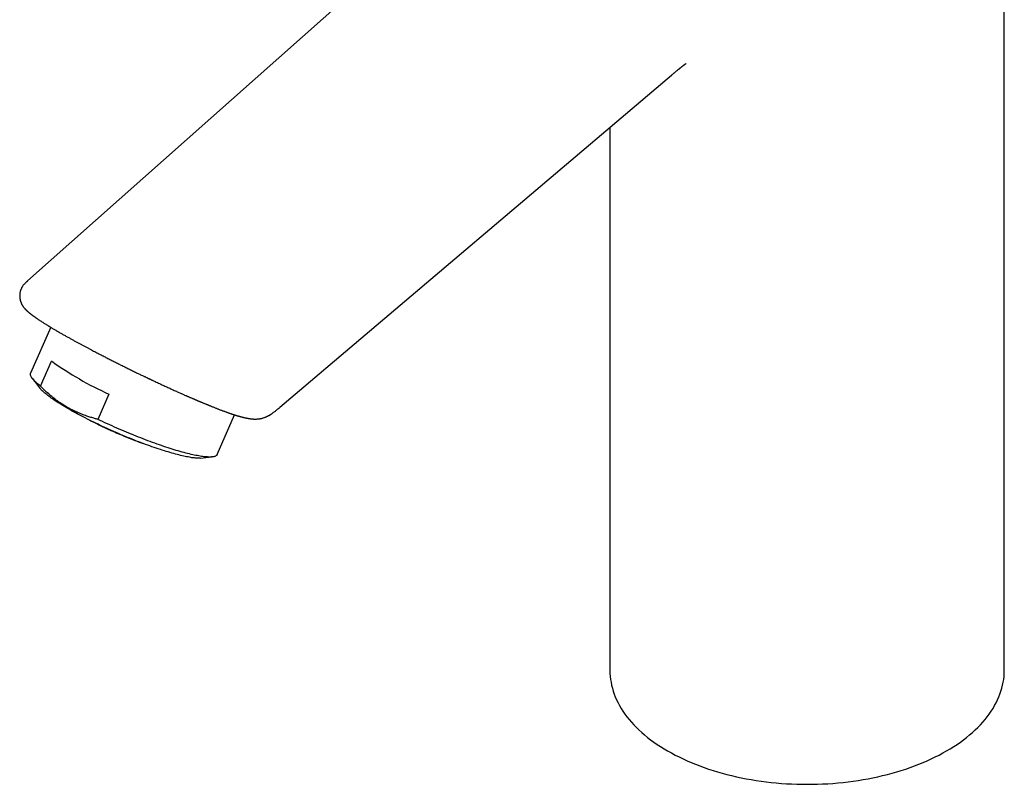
# Model space of a CAD drawing. Header units: millimetres. Extents: x 8 to 1084, y 12 to 961.
# Tile 23 of 49: x 663 to 779, y 310 to 400. Entities that reach past the tile are written whole.
import ezdxf

# ---------------------------------------------------------------- set-up
doc = ezdxf.new("R2010")
doc.units = ezdxf.units.MM

msp = doc.modelspace()

# ---------------------------------------------------------------- linework, layer by layer
at = {"color": 7, "linetype": 'Continuous', "lineweight": 30}
for p, q in [((778.67, 323.59), (778.67, 444.85)), ((725.15, 424.25), (663.52, 369.5)), ((693.27, 354.61), (739.44, 393.75)), ((739.46, 393.77), (739.44, 393.76)), ((732.17, 387.59), (732.17, 323.59)), ((666.24, 364.05), (663.87, 358.64)), ((665.03, 357.1), (666.33, 360.06)), ((664.09, 357.99), (664.92, 356.91)), ((673.11, 356.15), (671.81, 353.18)), ((685.87, 349.03), (687.91, 353.72)), ((683.88, 348.63), (685.24, 348.75))]:
    msp.add_line(p, q, dxfattribs=at)
at = {"color": 7, "linetype": 'Continuous', "lineweight": 30, "flags": 128}
for points in [[(665.03, 357.1), (664.91, 357.2), (664.79, 357.29), (664.68, 357.39), (664.57, 357.48), (664.47, 357.57), (664.38, 357.66), (664.3, 357.75), (664.22, 357.83), (664.15, 357.91), (664.09, 357.99), (664.03, 358.06), (663.99, 358.14), (663.94, 358.21), (663.91, 358.27), (663.88, 358.33), (663.86, 358.4), (663.85, 358.45), (663.85, 358.51), (663.85, 358.56), (663.86, 358.61), (663.87, 358.64)], [(683.88, 348.63), (683.86, 348.62), (683.76, 348.62), (683.66, 348.62), (683.55, 348.62), (683.43, 348.62), (683.31, 348.63), (683.18, 348.64), (683.04, 348.66), (682.9, 348.67), (682.75, 348.7), (682.6, 348.72), (682.44, 348.75), (682.27, 348.78), (682.1, 348.81), (681.92, 348.85), (681.74, 348.89), (681.55, 348.94), (681.36, 348.99), (681.16, 349.04), (680.95, 349.09), (680.74, 349.15), (680.53, 349.21), (680.31, 349.27), (680.09, 349.34), (679.87, 349.4), (679.64, 349.48), (679.4, 349.55), (679.17, 349.63), (678.92, 349.71), (678.68, 349.79), (678.43, 349.87), (678.18, 349.96), (677.93, 350.05), (677.68, 350.14), (677.42, 350.24), (677.16, 350.33), (676.9, 350.43), (676.64, 350.53), (676.37, 350.63), (676.11, 350.74), (675.84, 350.85), (675.57, 350.95), (675.3, 351.06), (675.03, 351.17), (674.76, 351.29), (674.49, 351.4), (674.22, 351.52), (673.95, 351.63), (673.68, 351.75), (673.42, 351.87), (673.15, 351.99), (672.88, 352.11), (672.62, 352.23), (672.35, 352.36), (672.09, 352.48), (671.83, 352.6), (671.57, 352.73), (671.32, 352.85), (671.07, 352.98), (670.81, 353.1), (670.57, 353.22), (670.32, 353.35), (670.08, 353.47), (669.84, 353.6), (669.61, 353.72), (669.38, 353.85), (669.15, 353.97), (668.93, 354.09), (668.71, 354.21), (668.49, 354.34), (668.28, 354.46), (668.08, 354.58), (667.88, 354.69), (667.68, 354.81), (667.49, 354.93), (667.31, 355.04), (667.13, 355.15), (666.95, 355.27), (666.78, 355.38), (666.62, 355.49), (666.47, 355.59), (666.31, 355.7), (666.17, 355.8), (666.03, 355.9), (665.9, 356), (665.78, 356.1), (665.66, 356.19), (665.55, 356.29), (665.44, 356.38), (665.34, 356.47), (665.25, 356.55), (665.17, 356.63), (665.09, 356.71), (665.02, 356.79), (664.95, 356.87), (664.92, 356.91)], [(685.87, 349.03), (685.86, 349.03), (685.84, 348.98), (685.81, 348.94), (685.77, 348.91), (685.72, 348.88), (685.67, 348.85), (685.61, 348.82), (685.54, 348.8), (685.46, 348.78), (685.38, 348.77), (685.29, 348.75), (685.2, 348.75), (685.09, 348.74), (684.98, 348.74), (684.87, 348.74), (684.74, 348.75), (684.62, 348.75), (684.48, 348.77), (684.34, 348.78), (684.19, 348.8), (684.03, 348.82), (683.87, 348.85), (683.71, 348.87), (683.53, 348.91), (683.35, 348.94), (683.17, 348.98), (682.98, 349.02), (682.79, 349.06), (682.59, 349.11), (682.38, 349.16), (682.17, 349.22), (681.96, 349.27), (681.74, 349.33), (681.51, 349.4), (681.28, 349.46), (681.05, 349.53), (680.81, 349.6), (680.57, 349.68), (680.33, 349.76), (680.08, 349.84), (679.82, 349.92), (679.57, 350), (679.31, 350.09), (679.05, 350.18), (678.79, 350.28), (678.52, 350.37), (678.25, 350.47), (677.98, 350.57), (677.7, 350.67), (677.43, 350.77), (677.15, 350.88), (676.87, 350.99), (676.59, 351.1), (676.31, 351.21), (676.03, 351.32), (675.75, 351.44), (675.46, 351.55), (675.18, 351.67), (674.9, 351.79), (674.61, 351.91), (674.33, 352.04), (674.04, 352.16), (673.76, 352.28), (673.48, 352.41), (673.2, 352.54), (672.92, 352.66), (672.64, 352.79), (672.36, 352.92), (672.09, 353.05), (671.81, 353.18)], [(732.17, 323.59), (732.18, 323.24), (732.2, 322.89), (732.24, 322.54), (732.3, 322.19), (732.37, 321.84), (732.46, 321.49), (732.56, 321.15), (732.68, 320.8), (732.81, 320.46), (732.96, 320.12), (733.13, 319.78), (733.31, 319.44), (733.5, 319.11), (733.71, 318.78), (733.94, 318.45), (734.18, 318.13), (734.44, 317.81), (734.7, 317.5), (734.99, 317.19), (735.29, 316.88), (735.6, 316.58), (735.92, 316.28), (736.26, 315.99), (736.61, 315.7), (736.97, 315.42), (737.35, 315.14), (737.74, 314.87), (738.14, 314.61), (738.56, 314.35), (738.98, 314.1), (739.42, 313.86), (739.86, 313.62), (740.32, 313.39), (740.79, 313.16), (741.27, 312.94), (741.75, 312.73), (742.25, 312.53), (742.76, 312.33), (743.27, 312.15), (743.8, 311.97), (744.33, 311.8), (744.86, 311.63), (745.41, 311.48), (745.96, 311.33), (746.52, 311.19), (747.09, 311.06), (747.66, 310.94), (748.24, 310.83), (748.82, 310.72), (749.4, 310.63), (749.99, 310.54), (750.59, 310.46), (751.18, 310.39), (751.78, 310.33), (752.39, 310.28), (752.99, 310.24), (753.6, 310.21), (754.2, 310.19), (754.81, 310.17), (755.42, 310.17), (756.03, 310.17), (756.64, 310.19), (757.24, 310.21), (757.85, 310.24), (758.45, 310.28), (759.06, 310.33), (759.66, 310.39), (760.25, 310.46), (760.85, 310.54), (761.44, 310.63), (762.02, 310.72), (762.6, 310.83), (763.18, 310.94), (763.75, 311.06), (764.32, 311.19), (764.88, 311.33), (765.43, 311.48), (765.98, 311.63), (766.51, 311.8), (767.05, 311.97), (767.57, 312.15), (768.08, 312.33), (768.59, 312.53), (769.09, 312.73), (769.57, 312.94), (770.05, 313.16), (770.52, 313.39), (770.98, 313.62), (771.42, 313.86), (771.86, 314.1)], [(771.86, 314.1), (772.29, 314.35), (772.7, 314.61), (773.1, 314.87), (773.49, 315.14), (773.87, 315.42), (774.23, 315.7), (774.58, 315.99), (774.92, 316.28), (775.24, 316.58), (775.56, 316.88), (775.85, 317.19), (776.14, 317.5), (776.41, 317.81), (776.66, 318.13), (776.9, 318.45), (777.13, 318.78), (777.34, 319.11), (777.53, 319.44), (777.71, 319.78), (777.88, 320.12), (778.03, 320.46), (778.16, 320.8), (778.28, 321.15), (778.38, 321.49), (778.47, 321.84), (778.54, 322.19), (778.6, 322.54), (778.64, 322.89), (778.66, 323.24), (778.67, 323.59)]]:
    msp.add_lwpolyline(points, dxfattribs=at)
at = {"color": 7, "linetype": 'Continuous', "lineweight": 30}
msp.add_arc((689.46, 392.31), 39.68, 234.3401, 245.6653, dxfattribs=at)
for points, knots in [([(739.46, 393.77), (739.48, 393.78), (739.52, 393.82), (739.57, 393.86), (739.64, 393.92), (739.71, 393.98), (739.79, 394.05), (739.87, 394.12), (739.96, 394.19), (740.04, 394.26), (740.12, 394.33), (740.2, 394.39), (740.27, 394.45), (740.33, 394.5), (740.38, 394.54), (740.43, 394.58), (740.47, 394.61), (740.51, 394.65), (740.55, 394.68), (740.6, 394.72), (740.65, 394.76), (740.71, 394.8), (740.75, 394.84), (740.8, 394.88), (740.83, 394.9), (740.86, 394.93), (740.89, 394.95), (740.91, 394.96), (740.94, 394.98), (740.96, 395), (740.99, 395.02), (741, 395.03), (741.02, 395.04), (741.03, 395.05), (741.05, 395.07), (741.06, 395.08), (741.07, 395.08), (741.09, 395.09), (741.1, 395.1), (741.11, 395.11), (741.12, 395.11), (741.12, 395.12), (741.13, 395.12), (741.13, 395.13), (741.14, 395.13), (741.14, 395.13), (741.15, 395.13), (741.15, 395.13), (741.15, 395.13), (741.15, 395.13)], [0, 0, 0, 0, 0.0204604, 0.0415918, 0.0571465, 0.0877917, 0.1157881, 0.1440941, 0.1741107, 0.2058234, 0.2387018, 0.2662834, 0.2951564, 0.320862, 0.3423797, 0.3619279, 0.3805262, 0.3984333, 0.4200995, 0.4455472, 0.4747857, 0.5059215, 0.5334942, 0.5578418, 0.5789814, 0.5972569, 0.6140452, 0.6331918, 0.6547017, 0.6760846, 0.6935263, 0.7073425, 0.7222754, 0.7405084, 0.7587158, 0.7758999, 0.7906885, 0.8066367, 0.8281854, 0.8485021, 0.865055, 0.8799697, 0.8942192, 0.908946, 0.9284992, 0.9518361, 0.9744878, 0.9955962, 1, 1, 1, 1]), ([(663.52, 369.5), (663.5, 369.48), (663.46, 369.45), (663.41, 369.4), (663.35, 369.35), (663.3, 369.3), (663.27, 369.27), (663.24, 369.24), (663.22, 369.22), (663.2, 369.2), (663.16, 369.16), (663.09, 369.09), (663.01, 368.99), (662.94, 368.89), (662.88, 368.8), (662.84, 368.72), (662.8, 368.65), (662.77, 368.59), (662.74, 368.53), (662.72, 368.47), (662.7, 368.41), (662.67, 368.33), (662.64, 368.23), (662.62, 368.11), (662.6, 367.98), (662.59, 367.84), (662.59, 367.72), (662.59, 367.61), (662.6, 367.53), (662.61, 367.45), (662.62, 367.38), (662.63, 367.29), (662.66, 367.2), (662.68, 367.11), (662.71, 367.03), (662.74, 366.95), (662.76, 366.89), (662.78, 366.84), (662.81, 366.79), (662.83, 366.74), (662.86, 366.69), (662.89, 366.64), (662.91, 366.6), (662.93, 366.57), (662.96, 366.54), (662.98, 366.5), (663.01, 366.45), (663.05, 366.4), (663.1, 366.34), (663.14, 366.29), (663.18, 366.24), (663.22, 366.2), (663.26, 366.16), (663.3, 366.12), (663.36, 366.06), (663.42, 366), (663.48, 365.94), (663.54, 365.89), (663.61, 365.83), (663.68, 365.78), (663.75, 365.72), (663.81, 365.67), (663.87, 365.62), (663.93, 365.57), (663.99, 365.52), (664.06, 365.48), (664.12, 365.43), (664.19, 365.38), (664.26, 365.33), (664.33, 365.28), (664.4, 365.23), (664.46, 365.18), (664.52, 365.14), (664.58, 365.1), (664.64, 365.06), (664.73, 365), (664.84, 364.93), (664.98, 364.84), (665.13, 364.74), (665.29, 364.64), (665.44, 364.54), (665.58, 364.45), (665.72, 364.37), (665.84, 364.29), (665.94, 364.23), (666.02, 364.18), (666.1, 364.13), (666.19, 364.08), (666.29, 364.02), (666.4, 363.95), (666.53, 363.87), (666.68, 363.78), (666.85, 363.69), (667.04, 363.57), (667.18, 363.49), (667.25, 363.45)], [0, 0, 0, 0, 0.005142, 0.012518, 0.01882, 0.024503, 0.028898, 0.032011, 0.034438, 0.03691, 0.039427, 0.051921, 0.064016, 0.077086, 0.086099, 0.095204, 0.10314, 0.10978, 0.115464, 0.121182, 0.126996, 0.132929, 0.144025, 0.155722, 0.167611, 0.179997, 0.192825, 0.201453, 0.20877, 0.215546, 0.223403, 0.232385, 0.241307, 0.250987, 0.261377, 0.271209, 0.278083, 0.284223, 0.290382, 0.298088, 0.307283, 0.315126, 0.321025, 0.326491, 0.332338, 0.338764, 0.34662, 0.358747, 0.371327, 0.38351, 0.39482, 0.405076, 0.414814, 0.424264, 0.441087, 0.457668, 0.473357, 0.486084, 0.501918, 0.518438, 0.533971, 0.548696, 0.560256, 0.572602, 0.585136, 0.596849, 0.608263, 0.620467, 0.633493, 0.646727, 0.65855, 0.668878, 0.677585, 0.686299, 0.695922, 0.706455, 0.725266, 0.745252, 0.766252, 0.788264, 0.806247, 0.823772, 0.840245, 0.855666, 0.865363, 0.874593, 0.883356, 0.892124, 0.902664, 0.915141, 0.928679, 0.943935, 0.960909, 0.979597, 1, 1, 1, 1]), ([(667.25, 363.45), (667.36, 363.39), (667.59, 363.26), (667.93, 363.06), (668.27, 362.87), (668.61, 362.69), (668.93, 362.51), (669.25, 362.33), (669.56, 362.17), (669.85, 362.01), (670.15, 361.85), (670.45, 361.69), (670.75, 361.53), (671.03, 361.38), (671.3, 361.24), (671.55, 361.1), (671.81, 360.97), (672.06, 360.84), (672.38, 360.68), (672.76, 360.48), (673.21, 360.25), (673.67, 360.02), (674.11, 359.8), (674.56, 359.57), (675, 359.36), (675.44, 359.14), (675.89, 358.92), (676.33, 358.7), (676.75, 358.5), (677.06, 358.35), (677.28, 358.25), (677.4, 358.19), (677.52, 358.13), (677.62, 358.08), (677.69, 358.05), (677.75, 358.02), (677.81, 357.99), (677.87, 357.96), (677.95, 357.93), (678.04, 357.88), (678.13, 357.84), (678.24, 357.79), (678.39, 357.72), (678.58, 357.63), (678.82, 357.51), (679.08, 357.39), (679.34, 357.28), (679.58, 357.16), (679.81, 357.06), (680.05, 356.95), (680.3, 356.84), (680.55, 356.72), (680.81, 356.6), (681.05, 356.5), (681.26, 356.4), (681.45, 356.32), (681.61, 356.25), (681.75, 356.18), (681.89, 356.12), (682.04, 356.05), (682.18, 355.99), (682.31, 355.93), (682.43, 355.89), (682.54, 355.83), (682.66, 355.78), (682.79, 355.73), (682.91, 355.68), (683.02, 355.63), (683.11, 355.59), (683.19, 355.55), (683.25, 355.53), (683.31, 355.5), (683.35, 355.48), (683.4, 355.47), (683.45, 355.44), (683.51, 355.42), (683.59, 355.38), (683.68, 355.35), (683.78, 355.3), (683.88, 355.26), (683.98, 355.22), (684.08, 355.18), (684.19, 355.13), (684.31, 355.08), (684.44, 355.03), (684.56, 354.98), (684.66, 354.94), (684.76, 354.9), (684.85, 354.86), (684.94, 354.82), (685.04, 354.78), (685.15, 354.74), (685.26, 354.69), (685.4, 354.64), (685.55, 354.58), (685.7, 354.52), (685.84, 354.46), (685.97, 354.41), (686.1, 354.36), (686.23, 354.31), (686.37, 354.26), (686.51, 354.21), (686.65, 354.16), (686.77, 354.11), (686.87, 354.08), (686.97, 354.04), (687.07, 354), (687.18, 353.97), (687.29, 353.93), (687.38, 353.89), (687.48, 353.86), (687.57, 353.83), (687.66, 353.8), (687.75, 353.77), (687.84, 353.74), (687.95, 353.71), (688.06, 353.67), (688.18, 353.64), (688.3, 353.6), (688.4, 353.57), (688.49, 353.55), (688.56, 353.53), (688.61, 353.51), (688.66, 353.5), (688.71, 353.48), (688.76, 353.47), (688.81, 353.46), (688.85, 353.45), (688.91, 353.44), (688.96, 353.42), (689.02, 353.41), (689.07, 353.39), (689.12, 353.38), (689.18, 353.37), (689.24, 353.36), (689.31, 353.34), (689.37, 353.33), (689.44, 353.32), (689.51, 353.31), (689.58, 353.29), (689.67, 353.28), (689.76, 353.26), (689.86, 353.25), (689.96, 353.24), (690.05, 353.23), (690.12, 353.23), (690.16, 353.23), (690.2, 353.22), (690.23, 353.22), (690.27, 353.22), (690.3, 353.22), (690.34, 353.22), (690.39, 353.22), (690.47, 353.22), (690.57, 353.23), (690.69, 353.24), (690.82, 353.25), (690.94, 353.27), (691.06, 353.29), (691.17, 353.32), (691.29, 353.35), (691.4, 353.39), (691.51, 353.43), (691.62, 353.47), (691.73, 353.52), (691.83, 353.57), (691.93, 353.62), (692.02, 353.67), (692.08, 353.71), (692.13, 353.74), (692.17, 353.76), (692.21, 353.79), (692.27, 353.83), (692.34, 353.88), (692.44, 353.94), (692.55, 354.02), (692.67, 354.11), (692.81, 354.22), (692.96, 354.35), (693.13, 354.49), (693.25, 354.59), (693.31, 354.64)], [0, 0, 0, 0, 0.012467, 0.024504, 0.03611, 0.047288, 0.058035, 0.06817, 0.077889, 0.087188, 0.096069, 0.105652, 0.114696, 0.123205, 0.13118, 0.138731, 0.146241, 0.15374, 0.161229, 0.17462, 0.18797, 0.201274, 0.214535, 0.227757, 0.240709, 0.253829, 0.267539, 0.281859, 0.29373, 0.305993, 0.309928, 0.313901, 0.317652, 0.320703, 0.323045, 0.324827, 0.326463, 0.32847, 0.330849, 0.333598, 0.336713, 0.340036, 0.343497, 0.350829, 0.35871, 0.36714, 0.376121, 0.383564, 0.391347, 0.399379, 0.407128, 0.416627, 0.425511, 0.433779, 0.441431, 0.448467, 0.453563, 0.458356, 0.463475, 0.469054, 0.475093, 0.479102, 0.48329, 0.487659, 0.492208, 0.496938, 0.501643, 0.505866, 0.509593, 0.512515, 0.515036, 0.517155, 0.518873, 0.52032, 0.522219, 0.524678, 0.527751, 0.531403, 0.535513, 0.539631, 0.543715, 0.547763, 0.551777, 0.557238, 0.562623, 0.567634, 0.572119, 0.576155, 0.57979, 0.583723, 0.588045, 0.592736, 0.597785, 0.60319, 0.610902, 0.617938, 0.624315, 0.630389, 0.636392, 0.642741, 0.649526, 0.656592, 0.663859, 0.669632, 0.674907, 0.680027, 0.685485, 0.691206, 0.69701, 0.702461, 0.707525, 0.712295, 0.717405, 0.722777, 0.728595, 0.733757, 0.741155, 0.748736, 0.755525, 0.762218, 0.768861, 0.771902, 0.775102, 0.778469, 0.78193, 0.785068, 0.787819, 0.790625, 0.794137, 0.798095, 0.801979, 0.805355, 0.808227, 0.811942, 0.816211, 0.820679, 0.825033, 0.829302, 0.83357, 0.837844, 0.843838, 0.849848, 0.85588, 0.862106, 0.868765, 0.871662, 0.874, 0.875895, 0.877806, 0.879779, 0.881817, 0.883918, 0.886172, 0.890563, 0.895618, 0.901172, 0.907007, 0.912362, 0.917077, 0.921294, 0.926142, 0.930473, 0.934255, 0.938094, 0.941825, 0.945194, 0.949039, 0.952239, 0.954783, 0.955971, 0.957076, 0.958584, 0.960539, 0.963312, 0.966681, 0.970657, 0.975253, 0.98048, 0.986346, 0.992855, 1, 1, 1, 1]), ([(671.81, 353.18), (671.68, 353.21), (671.4, 353.29), (670.96, 353.42), (670.45, 353.58), (669.92, 353.78), (669.35, 354.02), (668.79, 354.29), (668.27, 354.56), (667.8, 354.85), (667.4, 355.11), (666.97, 355.41), (666.51, 355.76), (666, 356.18), (665.51, 356.63), (665.19, 356.94), (665.03, 357.1)], [0, 0, 0, 0, 0.051926, 0.114406, 0.176885, 0.255528, 0.334168, 0.413558, 0.492947, 0.556975, 0.621004, 0.674554, 0.755786, 0.837021, 0.918509, 1, 1, 1, 1]), ([(670.71, 353.16), (670.71, 353.16), (670.79, 353.11), (671, 353.01), (671.31, 352.85), (671.65, 352.68), (671.98, 352.52), (672.32, 352.36), (672.66, 352.2), (673, 352.04), (673.37, 351.87), (673.75, 351.7), (674.16, 351.52), (674.57, 351.35), (674.98, 351.18), (675.39, 351.01), (675.79, 350.85), (676.16, 350.71), (676.51, 350.57), (676.85, 350.45), (677.07, 350.37), (677.17, 350.33)], [0, 0, 0, 0, 0.000279, 0.044961, 0.10092, 0.154549, 0.207145, 0.259739, 0.312333, 0.364926, 0.417518, 0.478873, 0.540228, 0.601582, 0.662995, 0.725209, 0.788447, 0.842362, 0.897001, 0.950405, 1, 1, 1, 1])]:
    msp.add_open_spline(points, degree=3, knots=knots, dxfattribs=at)

doc.saveas('drawing.dxf')
